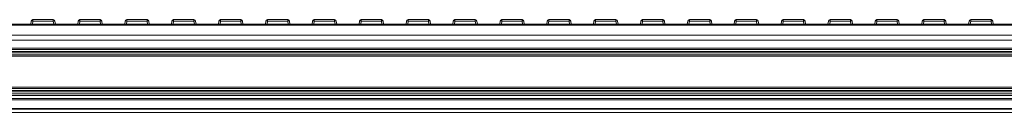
# Model space of a CAD drawing. Header units: millimetres. Extents: x -1079 to 3821, y 211 to 861.
# Tile 15 of 26: x 372 to 664, y 539 to 566. Entities that reach past the tile are written whole.
import ezdxf

# ---------------------------------------------------------------- set-up
doc = ezdxf.new("R2010")
doc.units = ezdxf.units.MM

# ---------------------------------------------------------------- blocks, each defined once
blk = doc.blocks.new('Drawing View2')
at = {"color": 7, "linetype": 'Continuous', "lineweight": 18}
for p, q in [((1843.74, 27.17), (-156.26, 27.17)), ((1843.74, 26.92), (-156.26, 26.92)), ((972.06, 27.17), (972.18, 28.08)), ((972.67, 28.08), (972.56, 27.17)), ((972.67, 28.08), (972.67, 28.52)), ((972.67, 28.52), (978.69, 28.52)), ((978.69, 28.08), (972.67, 28.08)), ((978.69, 28.08), (978.69, 28.52)), ((978.81, 27.17), (978.69, 28.08)), ((979.19, 28.08), (979.3, 27.17)), ((985.95, 27.17), (986.07, 28.08)), ((986.56, 28.08), (986.44, 27.17)), ((986.56, 28.08), (986.56, 28.52)), ((986.56, 28.52), (992.58, 28.52)), ((992.58, 28.08), (986.56, 28.08)), ((992.58, 28.08), (992.58, 28.52)), ((992.7, 27.17), (992.58, 28.08)), ((993.08, 28.08), (993.19, 27.17)), ((999.84, 27.17), (999.95, 28.08)), ((1000.45, 28.08), (1000.33, 27.17)), ((1000.45, 28.08), (1000.45, 28.52)), ((1000.45, 28.52), (1006.47, 28.52)), ((1006.47, 28.08), (1000.45, 28.08)), ((1006.47, 28.08), (1006.47, 28.52)), ((1006.59, 27.17), (1006.47, 28.08)), ((1006.97, 28.08), (1007.08, 27.17)), ((1013.73, 27.17), (1013.84, 28.08)), ((1014.34, 28.08), (1014.22, 27.17)), ((1014.34, 28.08), (1014.34, 28.52)), ((1014.34, 28.52), (1020.36, 28.52)), ((1020.36, 28.08), (1014.34, 28.08)), ((1020.36, 28.08), (1020.36, 28.52)), ((1020.48, 27.17), (1020.36, 28.08)), ((1020.85, 28.08), (1020.97, 27.17)), ((1027.62, 27.17), (1027.73, 28.08)), ((1028.23, 28.08), (1028.11, 27.17)), ((1028.23, 28.08), (1028.23, 28.52)), ((1028.23, 28.52), (1034.25, 28.52)), ((1034.25, 28.08), (1028.23, 28.08)), ((1034.25, 28.08), (1034.25, 28.52)), ((1034.36, 27.17), (1034.25, 28.08)), ((1034.74, 28.08), (1034.86, 27.17)), ((1041.5, 27.17), (1041.62, 28.08)), ((1042.12, 28.08), (1042, 27.17)), ((1042.12, 28.08), (1042.12, 28.52)), ((1042.12, 28.52), (1048.14, 28.52)), ((1048.14, 28.08), (1042.12, 28.08)), ((1048.14, 28.08), (1048.14, 28.52)), ((1048.25, 27.17), (1048.14, 28.08)), ((1048.63, 28.08), (1048.75, 27.17)), ((1055.39, 27.17), (1055.51, 28.08)), ((1056.01, 28.08), (1055.89, 27.17)), ((1056.01, 28.08), (1056.01, 28.52)), ((1056.01, 28.52), (1062.03, 28.52)), ((1062.03, 28.08), (1056.01, 28.08)), ((1062.03, 28.08), (1062.03, 28.52)), ((1062.14, 27.17), (1062.03, 28.08)), ((1062.52, 28.08), (1062.64, 27.17)), ((1069.28, 27.17), (1069.4, 28.08)), ((1069.89, 28.08), (1069.78, 27.17)), ((1069.89, 28.08), (1069.89, 28.52)), ((1069.89, 28.52), (1075.91, 28.52)), ((1075.91, 28.08), (1069.89, 28.08)), ((1075.91, 28.08), (1075.91, 28.52)), ((1076.03, 27.17), (1075.91, 28.08)), ((1076.41, 28.08), (1076.53, 27.17)), ((1083.17, 27.17), (1083.29, 28.08)), ((1083.78, 28.08), (1083.67, 27.17)), ((1083.78, 28.08), (1083.78, 28.52)), ((1083.78, 28.52), (1089.8, 28.52)), ((1089.8, 28.08), (1083.78, 28.08)), ((1089.8, 28.08), (1089.8, 28.52)), ((1089.92, 27.17), (1089.8, 28.08)), ((1090.3, 28.08), (1090.42, 27.17)), ((1097.06, 27.17), (1097.18, 28.08)), ((1097.67, 28.08), (1097.56, 27.17)), ((1097.67, 28.08), (1097.67, 28.52)), ((1097.67, 28.52), (1103.69, 28.52)), ((1103.69, 28.08), (1097.67, 28.08)), ((1103.69, 28.08), (1103.69, 28.52)), ((1103.81, 27.17), (1103.69, 28.08)), ((1104.19, 28.08), (1104.3, 27.17)), ((1110.95, 27.17), (1111.07, 28.08)), ((1111.56, 28.08), (1111.44, 27.17)), ((1111.56, 28.08), (1111.56, 28.52)), ((1111.56, 28.52), (1117.58, 28.52)), ((1117.58, 28.08), (1111.56, 28.08)), ((1117.58, 28.08), (1117.58, 28.52)), ((1117.7, 27.17), (1117.58, 28.08)), ((1118.08, 28.08), (1118.19, 27.17)), ((1124.84, 27.17), (1124.95, 28.08)), ((1125.45, 28.08), (1125.33, 27.17)), ((1125.45, 28.08), (1125.45, 28.52)), ((1125.45, 28.52), (1131.47, 28.52)), ((1131.47, 28.08), (1125.45, 28.08)), ((1131.47, 28.08), (1131.47, 28.52)), ((1131.59, 27.17), (1131.47, 28.08)), ((1131.97, 28.08), (1132.08, 27.17)), ((1138.73, 27.17), (1138.84, 28.08)), ((1139.34, 28.08), (1139.22, 27.17)), ((1139.34, 28.08), (1139.34, 28.52)), ((1139.34, 28.52), (1145.36, 28.52)), ((1145.36, 28.08), (1139.34, 28.08)), ((1145.36, 28.08), (1145.36, 28.52)), ((1145.48, 27.17), (1145.36, 28.08)), ((1145.85, 28.08), (1145.97, 27.17)), ((1152.62, 27.17), (1152.73, 28.08)), ((1153.23, 28.08), (1153.11, 27.17)), ((1153.23, 28.08), (1153.23, 28.52)), ((1153.23, 28.52), (1159.25, 28.52)), ((1159.25, 28.08), (1153.23, 28.08)), ((1159.25, 28.08), (1159.25, 28.52)), ((1159.36, 27.17), (1159.25, 28.08)), ((1159.74, 28.08), (1159.86, 27.17)), ((1166.5, 27.17), (1166.62, 28.08)), ((1167.12, 28.08), (1167, 27.17)), ((1167.12, 28.08), (1167.12, 28.52)), ((1167.12, 28.52), (1173.14, 28.52)), ((1173.14, 28.08), (1167.12, 28.08)), ((1173.14, 28.08), (1173.14, 28.52)), ((1173.25, 27.17), (1173.14, 28.08)), ((1173.63, 28.08), (1173.75, 27.17)), ((1180.39, 27.17), (1180.51, 28.08)), ((1181.01, 28.08), (1180.89, 27.17)), ((1181.01, 28.08), (1181.01, 28.52)), ((1181.01, 28.52), (1187.03, 28.52)), ((1187.03, 28.08), (1181.01, 28.08)), ((1187.03, 28.08), (1187.03, 28.52)), ((1187.14, 27.17), (1187.03, 28.08)), ((1187.52, 28.08), (1187.64, 27.17)), ((1194.28, 27.17), (1194.4, 28.08)), ((1194.89, 28.08), (1194.78, 27.17)), ((1194.89, 28.08), (1194.89, 28.52)), ((1194.89, 28.52), (1200.91, 28.52)), ((1200.91, 28.08), (1194.89, 28.08)), ((1200.91, 28.08), (1200.91, 28.52)), ((1201.03, 27.17), (1200.91, 28.08)), ((1201.41, 28.08), (1201.53, 27.17)), ((1208.17, 27.17), (1208.29, 28.08)), ((1208.78, 28.08), (1208.67, 27.17)), ((1208.78, 28.08), (1208.78, 28.52)), ((1208.78, 28.52), (1214.8, 28.52)), ((1214.8, 28.08), (1208.78, 28.08)), ((1214.8, 28.08), (1214.8, 28.52)), ((1214.92, 27.17), (1214.8, 28.08)), ((1215.3, 28.08), (1215.42, 27.17)), ((1222.06, 27.17), (1222.18, 28.08)), ((1222.67, 28.08), (1222.56, 27.17)), ((1222.67, 28.08), (1222.67, 28.52)), ((1222.67, 28.52), (1228.69, 28.52)), ((1228.69, 28.08), (1222.67, 28.08)), ((1228.69, 28.08), (1228.69, 28.52)), ((1228.81, 27.17), (1228.69, 28.08)), ((1229.19, 28.08), (1229.3, 27.17)), ((1235.95, 27.17), (1236.07, 28.08)), ((1236.56, 28.08), (1236.44, 27.17)), ((1236.56, 28.08), (1236.56, 28.52)), ((1236.56, 28.52), (1242.58, 28.52)), ((1242.58, 28.08), (1236.56, 28.08)), ((1242.58, 28.08), (1242.58, 28.52)), ((1242.7, 27.17), (1242.58, 28.08)), ((1243.08, 28.08), (1243.19, 27.17)), ((1249.84, 27.17), (1249.95, 28.08)), ((1250.45, 28.08), (1250.33, 27.17)), ((1250.45, 28.08), (1250.45, 28.52)), ((1250.45, 28.52), (1256.47, 28.52)), ((1256.47, 28.08), (1250.45, 28.08)), ((1256.47, 28.08), (1256.47, 28.52)), ((1256.59, 27.17), (1256.47, 28.08)), ((1256.97, 28.08), (1257.08, 27.17)), ((1843.74, 23.96), (-156.26, 23.96)), ((1843.74, 22.43), (-156.26, 22.43)), ((1841.74, 20.07), (-154.26, 20.07)), ((1841.74, 19.67), (-154.26, 19.67)), ((1841.74, 19.08), (-154.26, 19.08)), ((1841.74, 18.69), (-154.26, 18.69)), ((1841.74, 18.1), (-154.26, 18.1)), ((1841.74, 17.7), (-154.26, 17.7)), ((1841.74, 7.05), (-154.26, 7.05)), ((1841.74, 6.45), (-154.26, 6.45)), ((1841.74, 6.05), (-154.26, 6.05)), ((1767.64, 7.45), (-82.36, 7.45)), ((1766.4, 8.05), (-78.93, 8.05)), ((1765.93, 8.45), (-78.45, 8.45)), ((1843.74, 5.11), (-156.26, 5.11)), ((1843.74, 4.75), (-156.26, 4.75)), ((1743.74, 2.18), (-56.26, 2.18)), ((1743.74, 1.93), (-56.26, 1.93)), ((1743.74, 1), (-56.26, 1))]:
    blk.add_line(p, q, dxfattribs=at)
for centre, radius, start, end in [((972.67, 28.02), 0.5, 90, 172.725), ((972.42, 27.09), 1.03, 76.041, 103.959), ((978.69, 28.02), 0.5, 7.275, 90), ((978.94, 27.09), 1.03, 76.041, 103.959), ((986.56, 28.02), 0.5, 90, 172.725), ((986.31, 27.09), 1.03, 76.041, 103.959), ((992.58, 28.02), 0.5, 7.275, 90), ((992.83, 27.09), 1.03, 76.041, 103.959), ((1000.45, 28.02), 0.5, 90, 172.725), ((1000.2, 27.09), 1.03, 76.041, 103.959), ((1006.47, 28.02), 0.5, 7.275, 90), ((1006.72, 27.09), 1.03, 76.041, 103.959), ((1014.34, 28.02), 0.5, 90, 172.725), ((1014.09, 27.09), 1.03, 76.041, 103.959), ((1020.36, 28.02), 0.5, 7.275, 90), ((1020.61, 27.09), 1.03, 76.041, 103.959), ((1028.23, 28.02), 0.5, 90, 172.725), ((1027.98, 27.09), 1.03, 76.041, 103.959), ((1034.25, 28.02), 0.5, 7.275, 90), ((1034.5, 27.09), 1.03, 76.041, 103.959), ((1042.12, 28.02), 0.5, 90, 172.725), ((1041.87, 27.09), 1.03, 76.041, 103.959), ((1048.14, 28.02), 0.5, 7.275, 90), ((1048.38, 27.09), 1.03, 76.041, 103.959), ((1056.01, 28.02), 0.5, 90, 172.725), ((1055.76, 27.09), 1.03, 76.041, 103.959), ((1062.03, 28.02), 0.5, 7.275, 90), ((1062.27, 27.09), 1.03, 76.041, 103.959), ((1069.89, 28.02), 0.5, 90, 172.725), ((1069.65, 27.09), 1.03, 76.041, 103.959), ((1075.91, 28.02), 0.5, 7.275, 90), ((1076.16, 27.09), 1.03, 76.041, 103.959), ((1083.78, 28.02), 0.5, 90, 172.725), ((1083.54, 27.09), 1.03, 76.041, 103.959), ((1089.8, 28.02), 0.5, 7.275, 90), ((1090.05, 27.09), 1.03, 76.041, 103.959), ((1097.67, 28.02), 0.5, 90, 172.725), ((1097.42, 27.09), 1.03, 76.041, 103.959), ((1103.69, 28.02), 0.5, 7.275, 90), ((1103.94, 27.09), 1.03, 76.041, 103.959), ((1111.56, 28.02), 0.5, 90, 172.725), ((1111.31, 27.09), 1.03, 76.041, 103.959), ((1117.58, 28.02), 0.5, 7.275, 90), ((1117.83, 27.09), 1.03, 76.041, 103.959), ((1125.45, 28.02), 0.5, 90, 172.725), ((1125.2, 27.09), 1.03, 76.041, 103.959), ((1131.47, 28.02), 0.5, 7.275, 90), ((1131.72, 27.09), 1.03, 76.041, 103.959), ((1139.34, 28.02), 0.5, 90, 172.725), ((1139.09, 27.09), 1.03, 76.041, 103.959), ((1145.36, 28.02), 0.5, 7.275, 90), ((1145.61, 27.09), 1.03, 76.041, 103.959), ((1153.23, 28.02), 0.5, 90, 172.725), ((1152.98, 27.09), 1.03, 76.041, 103.959), ((1159.25, 28.02), 0.5, 7.275, 90), ((1159.5, 27.09), 1.03, 76.041, 103.959), ((1167.12, 28.02), 0.5, 90, 172.725), ((1166.87, 27.09), 1.03, 76.041, 103.959), ((1173.14, 28.02), 0.5, 7.275, 90), ((1173.38, 27.09), 1.03, 76.041, 103.959), ((1181.01, 28.02), 0.5, 90, 172.725), ((1180.76, 27.09), 1.03, 76.041, 103.959), ((1187.03, 28.02), 0.5, 7.275, 90), ((1187.27, 27.09), 1.03, 76.041, 103.959), ((1194.89, 28.02), 0.5, 90, 172.725), ((1194.65, 27.09), 1.03, 76.041, 103.959), ((1200.91, 28.02), 0.5, 7.275, 90), ((1201.16, 27.09), 1.03, 76.041, 103.959), ((1208.78, 28.02), 0.5, 90, 172.725), ((1208.54, 27.09), 1.03, 76.041, 103.959), ((1214.8, 28.02), 0.5, 7.275, 90), ((1215.05, 27.09), 1.03, 76.041, 103.959), ((1222.67, 28.02), 0.5, 90, 172.725), ((1222.42, 27.09), 1.03, 76.041, 103.959), ((1228.69, 28.02), 0.5, 7.275, 90), ((1228.94, 27.09), 1.03, 76.041, 103.959), ((1236.56, 28.02), 0.5, 90, 172.725), ((1236.31, 27.09), 1.03, 76.041, 103.959), ((1242.58, 28.02), 0.5, 7.275, 90), ((1242.83, 27.09), 1.03, 76.041, 103.959), ((1250.45, 28.02), 0.5, 90, 172.725), ((1250.2, 27.09), 1.03, 76.041, 103.959), ((1256.47, 28.02), 0.5, 7.275, 90), ((1256.72, 27.09), 1.03, 76.041, 103.959)]:
    blk.add_arc(centre, radius, start, end, dxfattribs=at)

msp = doc.modelspace()

# ---------------------------------------------------------------- block references
at = {"color": 7, "linetype": 'Continuous', "lineweight": 18}
msp.add_blockref('Drawing View2', (-596.47, 537.59), dxfattribs=at)

doc.saveas('drawing.dxf')
